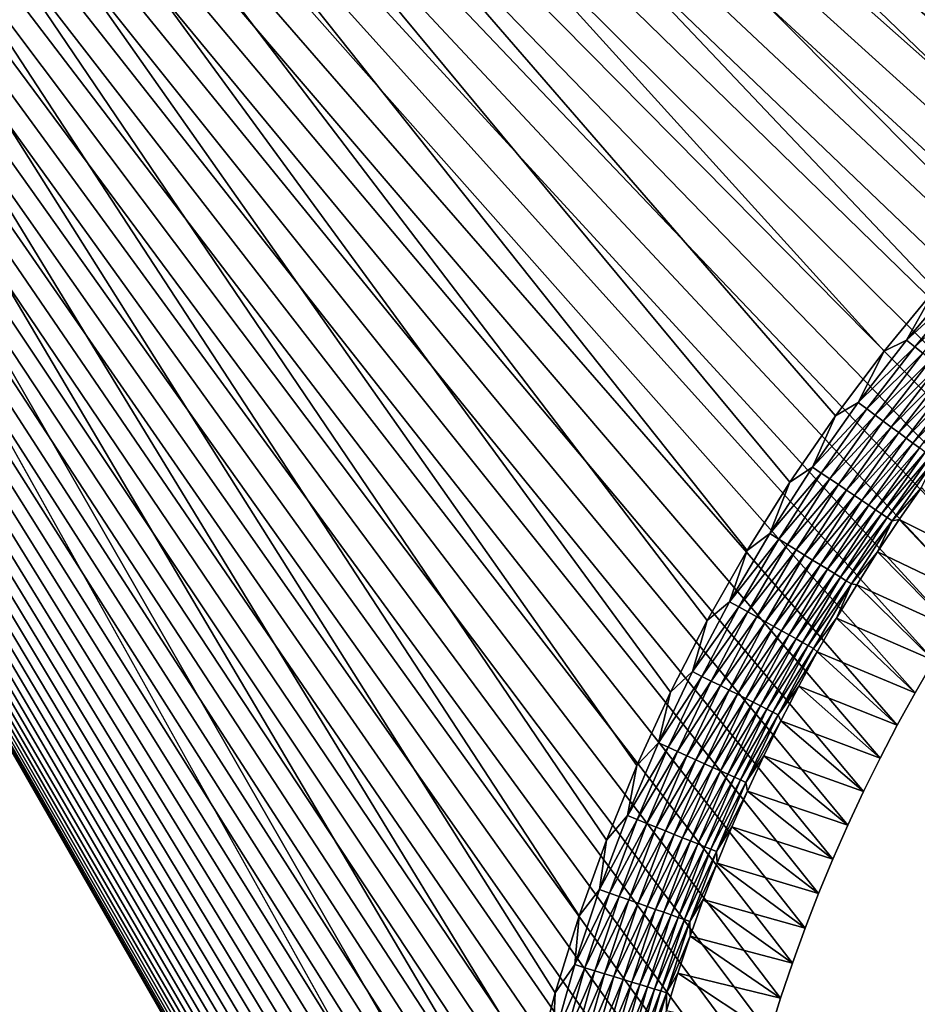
# Model space of a CAD drawing. Extents: x -260 to 260, y -882 to 882.
# Tile 183 of 234: x -204 to -175, y 706 to 738. Entities that reach past the tile are written whole.
import ezdxf

# ---------------------------------------------------------------- set-up
doc = ezdxf.new("R2010")
doc.units = 0
doc.header["$LTSCALE"] = 21.359881
for name, color, linetype in [('1', 7, 'CONTINUOUS'), ('2', 7, 'CONTINUOUS'), ('50', 7, 'CONTINUOUS'), ('61', 7, 'CONTINUOUS')]:
    doc.layers.add(name, color=color, linetype=linetype)

msp = doc.modelspace()

# ---------------------------------------------------------------- linework, layer by layer
at = {"layer": '1', "color": 7, "linetype": 'CONTINUOUS'}
for points in [[(-253.525, 812.5), (-253.525, 0), (-188.763, 696.46), (-253.525, 812.5)], [(253.525, 812.5), (-253.525, 0), (253.525, 0), (253.525, 812.5)], [(-253.525, 0), (253.525, 812.5), (116.582, 650.819), (-253.525, 0)], [(-165.164, 738.02), (-253.525, 812.5), (-167.196, 736.42), (-165.164, 738.02)], [(-167.196, 736.42), (-253.525, 812.5), (-169.157, 734.733), (-167.196, 736.42)], [(-169.157, 734.733), (-253.525, 812.5), (-171.045, 732.964), (-169.157, 734.733)], [(-171.045, 732.964), (-253.525, 812.5), (-172.854, 731.116), (-171.045, 732.964)], [(-172.854, 731.116), (-253.525, 812.5), (-174.582, 729.191), (-172.854, 731.116)], [(-174.582, 729.191), (-253.525, 812.5), (-176.226, 727.194), (-174.582, 729.191)], [(-176.226, 727.194), (-253.525, 812.5), (-177.782, 725.127), (-176.226, 727.194)], [(-177.782, 725.127), (-253.525, 812.5), (-179.248, 722.996), (-177.782, 725.127)], [(-179.248, 722.996), (-253.525, 812.5), (-180.621, 720.804), (-179.248, 722.996)], [(-180.621, 720.804), (-253.525, 812.5), (-181.898, 718.554), (-180.621, 720.804)], [(-181.898, 718.554), (-253.525, 812.5), (-183.077, 716.252), (-181.898, 718.554)], [(-183.077, 716.252), (-253.525, 812.5), (-184.156, 713.901), (-183.077, 716.252)], [(-184.156, 713.901), (-253.525, 812.5), (-185.133, 711.506), (-184.156, 713.901)], [(-185.133, 711.506), (-253.525, 812.5), (-186.006, 709.071), (-185.133, 711.506)], [(-186.006, 709.071), (-253.525, 812.5), (-186.774, 706.601), (-186.006, 709.071)], [(-186.774, 706.601), (-253.525, 812.5), (-187.434, 704.1), (-186.774, 706.601)], [(-187.434, 704.1), (-253.525, 812.5), (-187.987, 701.573), (-187.434, 704.1)], [(-187.987, 701.573), (-253.525, 812.5), (-188.43, 699.025), (-187.987, 701.573)], [(-188.43, 699.025), (-253.525, 812.5), (-188.763, 696.46), (-188.43, 699.025)]]:
    msp.add_3dface(points, dxfattribs=at)
at = {"layer": '2', "color": 7, "linetype": 'CONTINUOUS'}
for points in [[(-175.802, 664.82, -9), (-175.225, 663.776, -9), (-260.487, 812.5, -9), (-175.802, 664.82, -9)], [(-260.487, 812.5, -9), (-175.225, 663.776, -9), (-199.599, 612.494, -9), (-260.487, 812.5, -9)], [(-176.355, 665.876, -9), (-175.802, 664.82, -9), (-260.487, 812.5, -9), (-176.355, 665.876, -9)], [(-176.884, 666.945, -9), (-176.355, 665.876, -9), (-260.487, 812.5, -9), (-176.884, 666.945, -9)], [(-177.39, 668.025, -9), (-176.884, 666.945, -9), (-260.487, 812.5, -9), (-177.39, 668.025, -9)], [(-177.871, 669.117, -9), (-177.39, 668.025, -9), (-260.487, 812.5, -9), (-177.871, 669.117, -9)], [(-178.327, 670.218, -9), (-177.871, 669.117, -9), (-260.487, 812.5, -9), (-178.327, 670.218, -9)], [(-178.759, 671.33, -9), (-178.327, 670.218, -9), (-260.487, 812.5, -9), (-178.759, 671.33, -9)], [(-179.165, 672.451, -9), (-178.759, 671.33, -9), (-260.487, 812.5, -9), (-179.165, 672.451, -9)], [(-179.547, 673.581, -9), (-179.165, 672.451, -9), (-260.487, 812.5, -9), (-179.547, 673.581, -9)], [(-179.902, 674.72, -9), (-179.547, 673.581, -9), (-260.487, 812.5, -9), (-179.902, 674.72, -9)], [(-180.232, 675.866, -9), (-179.902, 674.72, -9), (-260.487, 812.5, -9), (-180.232, 675.866, -9)], [(-180.537, 677.019, -9), (-180.232, 675.866, -9), (-260.487, 812.5, -9), (-180.537, 677.019, -9)], [(-180.815, 678.178, -9), (-180.537, 677.019, -9), (-260.487, 812.5, -9), (-180.815, 678.178, -9)], [(-181.068, 679.344, -9), (-180.815, 678.178, -9), (-260.487, 812.5, -9), (-181.068, 679.344, -9)], [(-181.294, 680.515, -9), (-181.068, 679.344, -9), (-260.487, 812.5, -9), (-181.294, 680.515, -9)], [(-181.493, 681.691, -9), (-181.294, 680.515, -9), (-260.487, 812.5, -9), (-181.493, 681.691, -9)], [(-181.667, 682.871, -9), (-181.493, 681.691, -9), (-260.487, 812.5, -9), (-181.667, 682.871, -9)], [(-181.814, 684.054, -9), (-181.667, 682.871, -9), (-260.487, 812.5, -9), (-181.814, 684.054, -9)], [(-181.934, 685.241, -9), (-181.814, 684.054, -9), (-260.487, 812.5, -9), (-181.934, 685.241, -9)], [(-182.027, 686.43, -9), (-181.934, 685.241, -9), (-260.487, 812.5, -9), (-182.027, 686.43, -9)], [(-182.094, 687.621, -9), (-182.027, 686.43, -9), (-260.487, 812.5, -9), (-182.094, 687.621, -9)], [(-182.134, 688.812, -9), (-182.094, 687.621, -9), (-260.487, 812.5, -9), (-182.134, 688.812, -9)], [(-182.148, 690.005, -9), (-182.134, 688.812, -9), (-260.487, 812.5, -9), (-182.148, 690.005, -9)], [(-182.134, 691.198, -9), (-182.148, 690.005, -9), (-260.487, 812.5, -9), (-182.134, 691.198, -9)], [(-182.094, 692.389, -9), (-182.134, 691.198, -9), (-260.487, 812.5, -9), (-182.094, 692.389, -9)], [(-182.027, 693.58, -9), (-182.094, 692.389, -9), (-260.487, 812.5, -9), (-182.027, 693.58, -9)], [(-181.934, 694.769, -9), (-182.027, 693.58, -9), (-260.487, 812.5, -9), (-181.934, 694.769, -9)], [(-181.814, 695.956, -9), (-181.934, 694.769, -9), (-260.487, 812.5, -9), (-181.814, 695.956, -9)], [(-181.667, 697.139, -9), (-181.814, 695.956, -9), (-260.487, 812.5, -9), (-181.667, 697.139, -9)], [(-181.493, 698.319, -9), (-181.667, 697.139, -9), (-260.487, 812.5, -9), (-181.493, 698.319, -9)], [(-181.294, 699.495, -9), (-181.493, 698.319, -9), (-260.487, 812.5, -9), (-181.294, 699.495, -9)], [(-181.068, 700.666, -9), (-181.294, 699.495, -9), (-260.487, 812.5, -9), (-181.068, 700.666, -9)], [(-180.815, 701.832, -9), (-181.068, 700.666, -9), (-260.487, 812.5, -9), (-180.815, 701.832, -9)], [(-180.537, 702.991, -9), (-180.815, 701.832, -9), (-260.487, 812.5, -9), (-180.537, 702.991, -9)], [(-180.232, 704.144, -9), (-180.537, 702.991, -9), (-260.487, 812.5, -9), (-180.232, 704.144, -9)], [(-179.902, 705.29, -9), (-180.232, 704.144, -9), (-260.487, 812.5, -9), (-179.902, 705.29, -9)], [(-179.547, 706.429, -9), (-179.902, 705.29, -9), (-260.487, 812.5, -9), (-179.547, 706.429, -9)], [(-179.165, 707.559, -9), (-179.547, 706.429, -9), (-260.487, 812.5, -9), (-179.165, 707.559, -9)], [(-178.759, 708.68, -9), (-179.165, 707.559, -9), (-260.487, 812.5, -9), (-178.759, 708.68, -9)], [(-178.327, 709.792, -9), (-178.759, 708.68, -9), (-260.487, 812.5, -9), (-178.327, 709.792, -9)], [(-177.871, 710.893, -9), (-178.327, 709.792, -9), (-260.487, 812.5, -9), (-177.871, 710.893, -9)], [(-177.39, 711.985, -9), (-177.871, 710.893, -9), (-260.487, 812.5, -9), (-177.39, 711.985, -9)], [(-176.885, 713.065, -9), (-177.39, 711.985, -9), (-260.487, 812.5, -9), (-176.885, 713.065, -9)], [(-176.355, 714.134, -9), (-176.885, 713.065, -9), (-260.487, 812.5, -9), (-176.355, 714.134, -9)], [(-175.802, 715.19, -9), (-176.355, 714.134, -9), (-260.487, 812.5, -9), (-175.802, 715.19, -9)], [(-175.225, 716.234, -9), (-175.802, 715.19, -9), (-260.487, 812.5, -9), (-175.225, 716.234, -9)], [(-174.625, 717.265, -9), (-175.225, 716.234, -9), (-260.487, 812.5, -9), (-174.625, 717.265, -9)], [(-174.001, 718.282, -9), (-174.625, 717.265, -9), (-260.487, 812.5, -9), (-174.001, 718.282, -9)], [(-173.356, 719.284, -9), (-174.001, 718.282, -9), (-260.487, 812.5, -9), (-173.356, 719.284, -9)], [(-172.688, 720.272, -9), (-173.356, 719.284, -9), (-260.487, 812.5, -9), (-172.688, 720.272, -9)], [(-171.997, 721.245, -9), (-172.688, 720.272, -9), (-260.487, 812.5, -9), (-171.997, 721.245, -9)], [(-171.286, 722.201, -9), (-171.997, 721.245, -9), (-260.487, 812.5, -9), (-171.286, 722.201, -9)], [(-170.553, 723.142, -9), (-171.286, 722.201, -9), (-260.487, 812.5, -9), (-170.553, 723.142, -9)], [(-169.799, 724.066, -9), (-170.553, 723.142, -9), (-260.487, 812.5, -9), (-169.799, 724.066, -9)], [(-169.024, 724.973, -9), (-169.799, 724.066, -9), (-260.487, 812.5, -9), (-169.024, 724.973, -9)], [(-168.229, 725.862, -9), (-169.024, 724.973, -9), (-260.487, 812.5, -9), (-168.229, 725.862, -9)], [(-167.415, 726.733, -9), (-168.229, 725.862, -9), (-260.487, 812.5, -9), (-167.415, 726.733, -9)], [(-166.581, 727.586, -9), (-167.415, 726.733, -9), (-260.487, 812.5, -9), (-166.581, 727.586, -9)], [(-165.728, 728.42, -9), (-166.581, 727.586, -9), (-260.487, 812.5, -9), (-165.728, 728.42, -9)], [(-164.857, 729.234, -9), (-165.728, 728.42, -9), (-260.487, 812.5, -9), (-164.857, 729.234, -9)], [(-163.968, 730.029, -9), (-164.857, 729.234, -9), (-260.487, 812.5, -9), (-163.968, 730.029, -9)], [(-163.061, 730.804, -9), (-163.968, 730.029, -9), (-260.487, 812.5, -9), (-163.061, 730.804, -9)], [(-162.137, 731.558, -9), (-163.061, 730.804, -9), (-260.487, 812.5, -9), (-162.137, 731.558, -9)], [(-161.196, 732.291, -9), (-162.137, 731.558, -9), (-260.487, 812.5, -9), (-161.196, 732.291, -9)], [(-160.239, 733.003, -9), (-161.196, 732.291, -9), (-260.487, 812.5, -9), (-160.239, 733.003, -9)], [(-159.267, 733.693, -9), (-160.239, 733.003, -9), (-260.487, 812.5, -9), (-159.267, 733.693, -9)], [(-158.279, 734.361, -9), (-159.267, 733.693, -9), (-260.487, 812.5, -9), (-158.279, 734.361, -9)], [(-157.276, 735.007, -9), (-158.279, 734.361, -9), (-260.487, 812.5, -9), (-157.276, 735.007, -9)], [(-156.259, 735.63, -9), (-157.276, 735.007, -9), (-260.487, 812.5, -9), (-156.259, 735.63, -9)], [(-155.229, 736.23, -9), (-156.259, 735.63, -9), (-260.487, 812.5, -9), (-155.229, 736.23, -9)], [(-154.185, 736.807, -9), (-155.229, 736.23, -9), (-260.487, 812.5, -9), (-154.185, 736.807, -9)], [(-153.129, 737.36, -9), (-154.185, 736.807, -9), (-260.487, 812.5, -9), (-153.129, 737.36, -9)], [(-152.06, 737.889, -9), (-153.129, 737.36, -9), (-260.487, 812.5, -9), (-152.06, 737.889, -9)], [(-204.317, 611.731, -9), (-260.487, 812.5, -9), (-203.557, 611.983, -9), (-204.317, 611.731, -9)], [(-203.557, 611.983, -9), (-260.487, 812.5, -9), (-202.782, 612.187, -9), (-203.557, 611.983, -9)], [(-202.782, 612.187, -9), (-260.487, 812.5, -9), (-201.995, 612.34, -9), (-202.782, 612.187, -9)], [(-201.995, 612.34, -9), (-260.487, 812.5, -9), (-201.2, 612.442, -9), (-201.995, 612.34, -9)], [(-201.2, 612.442, -9), (-260.487, 812.5, -9), (-200.401, 612.494, -9), (-201.2, 612.442, -9)], [(-200.401, 612.494, -9), (-260.487, 812.5, -9), (-199.599, 612.494, -9), (-200.401, 612.494, -9)]]:
    msp.add_3dface(points, dxfattribs=at)
at = {"layer": '50', "color": 7, "linetype": 'CONTINUOUS'}
for points in [[(-175.741, 721.801, -2.215), (-172.688, 720.272, -9), (-175.026, 722.827, -2.215), (-175.741, 721.801, -2.215)], [(-176.433, 720.759, -2.215), (-173.356, 719.284, -9), (-175.741, 721.801, -2.215), (-176.433, 720.759, -2.215)], [(-173.356, 719.284, -9), (-172.688, 720.272, -9), (-175.741, 721.801, -2.215), (-173.356, 719.284, -9)], [(-177.102, 719.702, -2.215), (-174.001, 718.282, -9), (-176.433, 720.759, -2.215), (-177.102, 719.702, -2.215)], [(-174.001, 718.282, -9), (-173.356, 719.284, -9), (-176.433, 720.759, -2.215), (-174.001, 718.282, -9)], [(-177.747, 718.631, -2.215), (-174.625, 717.265, -9), (-177.102, 719.702, -2.215), (-177.747, 718.631, -2.215)], [(-174.625, 717.265, -9), (-174.001, 718.282, -9), (-177.102, 719.702, -2.215), (-174.625, 717.265, -9)], [(-178.368, 717.545, -2.215), (-175.225, 716.234, -9), (-177.747, 718.631, -2.215), (-178.368, 717.545, -2.215)], [(-175.225, 716.234, -9), (-174.625, 717.265, -9), (-177.747, 718.631, -2.215), (-175.225, 716.234, -9)], [(-178.966, 716.446, -2.215), (-175.802, 715.19, -9), (-178.368, 717.545, -2.215), (-178.966, 716.446, -2.215)], [(-175.802, 715.19, -9), (-175.225, 716.234, -9), (-178.368, 717.545, -2.215), (-175.802, 715.19, -9)], [(-179.538, 715.334, -2.215), (-176.355, 714.134, -9), (-178.966, 716.446, -2.215), (-179.538, 715.334, -2.215)], [(-176.355, 714.134, -9), (-175.802, 715.19, -9), (-178.966, 716.446, -2.215), (-176.355, 714.134, -9)], [(-180.086, 714.21, -2.215), (-176.885, 713.065, -9), (-179.538, 715.334, -2.215), (-180.086, 714.21, -2.215)], [(-176.885, 713.065, -9), (-176.355, 714.134, -9), (-179.538, 715.334, -2.215), (-176.885, 713.065, -9)], [(-180.609, 713.074, -2.215), (-177.39, 711.985, -9), (-180.086, 714.21, -2.215), (-180.609, 713.074, -2.215)], [(-177.39, 711.985, -9), (-176.885, 713.065, -9), (-180.086, 714.21, -2.215), (-177.39, 711.985, -9)], [(-181.107, 711.927, -2.215), (-177.871, 710.893, -9), (-180.609, 713.074, -2.215), (-181.107, 711.927, -2.215)], [(-177.871, 710.893, -9), (-177.39, 711.985, -9), (-180.609, 713.074, -2.215), (-177.871, 710.893, -9)], [(-181.579, 710.769, -2.215), (-178.327, 709.792, -9), (-181.107, 711.927, -2.215), (-181.579, 710.769, -2.215)], [(-178.327, 709.792, -9), (-177.871, 710.893, -9), (-181.107, 711.927, -2.215), (-178.327, 709.792, -9)], [(-182.026, 709.601, -2.215), (-178.759, 708.68, -9), (-181.579, 710.769, -2.215), (-182.026, 709.601, -2.215)], [(-178.759, 708.68, -9), (-178.327, 709.792, -9), (-181.579, 710.769, -2.215), (-178.759, 708.68, -9)], [(-182.446, 708.423, -2.215), (-179.165, 707.559, -9), (-182.026, 709.601, -2.215), (-182.446, 708.423, -2.215)], [(-179.165, 707.559, -9), (-178.759, 708.68, -9), (-182.026, 709.601, -2.215), (-179.165, 707.559, -9)], [(-182.841, 707.236, -2.215), (-179.547, 706.429, -9), (-182.446, 708.423, -2.215), (-182.841, 707.236, -2.215)], [(-179.547, 706.429, -9), (-179.165, 707.559, -9), (-182.446, 708.423, -2.215), (-179.547, 706.429, -9)], [(-183.209, 706.041, -2.215), (-179.902, 705.29, -9), (-182.841, 707.236, -2.215), (-183.209, 706.041, -2.215)], [(-179.902, 705.29, -9), (-179.547, 706.429, -9), (-182.841, 707.236, -2.215), (-179.902, 705.29, -9)]]:
    msp.add_3dface(points, dxfattribs=at)
at = {"layer": '61', "color": 7, "linetype": 'CONTINUOUS'}
for points in [[(-173.867, 729.493, -0.015), (-174.582, 729.191), (-175.503, 727.554, -0.015), (-173.867, 729.493, -0.015)], [(-173.867, 729.493, -0.015), (-175.503, 727.554, -0.015), (-173.613, 729.27, -0.058), (-173.867, 729.493, -0.015)], [(-174.582, 729.191), (-176.226, 727.194), (-175.503, 727.554, -0.015), (-174.582, 729.191)], [(-173.613, 729.27, -0.058), (-175.503, 727.554, -0.015), (-175.24, 727.341, -0.058), (-173.613, 729.27, -0.058)], [(-173.613, 729.27, -0.058), (-175.24, 727.341, -0.058), (-173.363, 729.049, -0.13), (-173.613, 729.27, -0.058)], [(-173.363, 729.049, -0.13), (-175.24, 727.341, -0.058), (-174.98, 727.131, -0.13), (-173.363, 729.049, -0.13)], [(-175.503, 727.554, -0.015), (-176.226, 727.194), (-177.055, 725.546, -0.015), (-175.503, 727.554, -0.015)], [(-175.503, 727.554, -0.015), (-177.055, 725.546, -0.015), (-175.24, 727.341, -0.058), (-175.503, 727.554, -0.015)], [(-175.24, 727.341, -0.058), (-177.055, 725.546, -0.015), (-176.783, 725.345, -0.058), (-175.24, 727.341, -0.058)], [(-175.24, 727.341, -0.058), (-176.783, 725.345, -0.058), (-174.98, 727.131, -0.13), (-175.24, 727.341, -0.058)], [(-176.226, 727.194), (-177.782, 725.127), (-177.055, 725.546, -0.015), (-176.226, 727.194)], [(-174.98, 727.131, -0.13), (-176.783, 725.345, -0.058), (-176.514, 725.146, -0.13), (-174.98, 727.131, -0.13)], [(-174.98, 727.131, -0.13), (-176.514, 725.146, -0.13), (-174.726, 726.926, -0.231), (-174.98, 727.131, -0.13)], [(-174.726, 726.926, -0.231), (-176.514, 725.146, -0.13), (-176.252, 724.953, -0.231), (-174.726, 726.926, -0.231)], [(-174.726, 726.926, -0.231), (-176.252, 724.953, -0.231), (-174.48, 726.728, -0.358), (-174.726, 726.926, -0.231)], [(-174.48, 726.728, -0.358), (-176.252, 724.953, -0.231), (-175.998, 724.764, -0.358), (-174.48, 726.728, -0.358)], [(-174.48, 726.728, -0.358), (-175.998, 724.764, -0.358), (-174.243, 726.536, -0.513), (-174.48, 726.728, -0.358)], [(-174.243, 726.536, -0.513), (-175.998, 724.764, -0.358), (-175.753, 724.583, -0.513), (-174.243, 726.536, -0.513)], [(-174.243, 726.536, -0.513), (-175.753, 724.583, -0.513), (-174.018, 726.354, -0.693), (-174.243, 726.536, -0.513)], [(-174.018, 726.354, -0.693), (-175.753, 724.583, -0.513), (-175.52, 724.411, -0.693), (-174.018, 726.354, -0.693)], [(-174.018, 726.354, -0.693), (-175.52, 724.411, -0.693), (-173.805, 726.182, -0.896), (-174.018, 726.354, -0.693)], [(-173.805, 726.182, -0.896), (-175.52, 724.411, -0.693), (-175.3, 724.248, -0.896), (-173.805, 726.182, -0.896)], [(-173.805, 726.182, -0.896), (-175.3, 724.248, -0.896), (-173.606, 726.022, -1.123), (-173.805, 726.182, -0.896)], [(-173.606, 726.022, -1.123), (-175.3, 724.248, -0.896), (-175.094, 724.096, -1.123), (-173.606, 726.022, -1.123)], [(-177.055, 725.546, -0.015), (-177.782, 725.127), (-178.52, 723.475, -0.015), (-177.055, 725.546, -0.015)], [(-177.055, 725.546, -0.015), (-178.52, 723.475, -0.015), (-176.783, 725.345, -0.058), (-177.055, 725.546, -0.015)], [(-176.783, 725.345, -0.058), (-178.52, 723.475, -0.015), (-178.239, 723.285, -0.058), (-176.783, 725.345, -0.058)], [(-176.783, 725.345, -0.058), (-178.239, 723.285, -0.058), (-176.514, 725.146, -0.13), (-176.783, 725.345, -0.058)], [(-177.782, 725.127), (-179.248, 722.996), (-178.52, 723.475, -0.015), (-177.782, 725.127)], [(-176.514, 725.146, -0.13), (-178.239, 723.285, -0.058), (-177.963, 723.098, -0.13), (-176.514, 725.146, -0.13)], [(-176.514, 725.146, -0.13), (-177.963, 723.098, -0.13), (-176.252, 724.953, -0.231), (-176.514, 725.146, -0.13)], [(-176.252, 724.953, -0.231), (-177.963, 723.098, -0.13), (-177.693, 722.916, -0.231), (-176.252, 724.953, -0.231)], [(-176.252, 724.953, -0.231), (-177.693, 722.916, -0.231), (-175.998, 724.764, -0.358), (-176.252, 724.953, -0.231)], [(-175.998, 724.764, -0.358), (-177.693, 722.916, -0.231), (-177.431, 722.738, -0.358), (-175.998, 724.764, -0.358)], [(-175.998, 724.764, -0.358), (-177.431, 722.738, -0.358), (-175.753, 724.583, -0.513), (-175.998, 724.764, -0.358)], [(-175.753, 724.583, -0.513), (-177.431, 722.738, -0.358), (-177.178, 722.568, -0.513), (-175.753, 724.583, -0.513)], [(-175.753, 724.583, -0.513), (-177.178, 722.568, -0.513), (-175.52, 724.411, -0.693), (-175.753, 724.583, -0.513)], [(-175.52, 724.411, -0.693), (-177.178, 722.568, -0.513), (-176.938, 722.406, -0.693), (-175.52, 724.411, -0.693)], [(-175.52, 724.411, -0.693), (-176.938, 722.406, -0.693), (-175.3, 724.248, -0.896), (-175.52, 724.411, -0.693)], [(-175.3, 724.248, -0.896), (-176.938, 722.406, -0.693), (-176.711, 722.252, -0.896), (-175.3, 724.248, -0.896)], [(-175.3, 724.248, -0.896), (-176.711, 722.252, -0.896), (-175.094, 724.096, -1.123), (-175.3, 724.248, -0.896)], [(-175.094, 724.096, -1.123), (-176.711, 722.252, -0.896), (-176.5, 722.109, -1.123), (-175.094, 724.096, -1.123)], [(-175.094, 724.096, -1.123), (-176.5, 722.109, -1.123), (-174.905, 723.956, -1.37), (-175.094, 724.096, -1.123)], [(-174.905, 723.956, -1.37), (-176.5, 722.109, -1.123), (-176.305, 721.978, -1.37), (-174.905, 723.956, -1.37)], [(-174.905, 723.956, -1.37), (-176.305, 721.978, -1.37), (-174.734, 723.83, -1.636), (-174.905, 723.956, -1.37)], [(-174.734, 723.83, -1.636), (-176.305, 721.978, -1.37), (-176.128, 721.858, -1.636), (-174.734, 723.83, -1.636)], [(-174.734, 723.83, -1.636), (-176.128, 721.858, -1.636), (-174.581, 723.717, -1.92), (-174.734, 723.83, -1.636)], [(-178.52, 723.475, -0.015), (-179.248, 722.996), (-179.896, 721.343, -0.015), (-178.52, 723.475, -0.015)], [(-178.52, 723.475, -0.015), (-179.896, 721.343, -0.015), (-178.239, 723.285, -0.058), (-178.52, 723.475, -0.015)], [(-174.581, 723.717, -1.92), (-176.128, 721.858, -1.636), (-175.971, 721.752, -1.92), (-174.581, 723.717, -1.92)], [(-175.026, 722.827, -2.215), (-174.581, 723.717, -1.92), (-175.971, 721.752, -1.92), (-175.026, 722.827, -2.215)], [(-178.239, 723.285, -0.058), (-179.896, 721.343, -0.015), (-179.607, 721.165, -0.058), (-178.239, 723.285, -0.058)], [(-178.239, 723.285, -0.058), (-179.607, 721.165, -0.058), (-177.963, 723.098, -0.13), (-178.239, 723.285, -0.058)], [(-177.963, 723.098, -0.13), (-179.607, 721.165, -0.058), (-179.323, 720.99, -0.13), (-177.963, 723.098, -0.13)], [(-177.963, 723.098, -0.13), (-179.323, 720.99, -0.13), (-177.693, 722.916, -0.231), (-177.963, 723.098, -0.13)], [(-179.248, 722.996), (-180.621, 720.804), (-179.896, 721.343, -0.015), (-179.248, 722.996)], [(-177.693, 722.916, -0.231), (-179.323, 720.99, -0.13), (-179.046, 720.819, -0.231), (-177.693, 722.916, -0.231)], [(-177.693, 722.916, -0.231), (-179.046, 720.819, -0.231), (-177.431, 722.738, -0.358), (-177.693, 722.916, -0.231)], [(-175.741, 721.801, -2.215), (-175.026, 722.827, -2.215), (-175.971, 721.752, -1.92), (-175.741, 721.801, -2.215)], [(-177.431, 722.738, -0.358), (-179.046, 720.819, -0.231), (-178.776, 720.653, -0.358), (-177.431, 722.738, -0.358)], [(-177.431, 722.738, -0.358), (-178.776, 720.653, -0.358), (-177.178, 722.568, -0.513), (-177.431, 722.738, -0.358)], [(-177.178, 722.568, -0.513), (-178.776, 720.653, -0.358), (-178.517, 720.494, -0.513), (-177.178, 722.568, -0.513)], [(-177.178, 722.568, -0.513), (-178.517, 720.494, -0.513), (-176.938, 722.406, -0.693), (-177.178, 722.568, -0.513)], [(-176.938, 722.406, -0.693), (-178.517, 720.494, -0.513), (-178.27, 720.342, -0.693), (-176.938, 722.406, -0.693)], [(-176.938, 722.406, -0.693), (-178.27, 720.342, -0.693), (-176.711, 722.252, -0.896), (-176.938, 722.406, -0.693)], [(-176.711, 722.252, -0.896), (-178.27, 720.342, -0.693), (-178.037, 720.198, -0.896), (-176.711, 722.252, -0.896)], [(-176.711, 722.252, -0.896), (-178.037, 720.198, -0.896), (-176.5, 722.109, -1.123), (-176.711, 722.252, -0.896)], [(-176.5, 722.109, -1.123), (-178.037, 720.198, -0.896), (-177.82, 720.064, -1.123), (-176.5, 722.109, -1.123)], [(-176.5, 722.109, -1.123), (-177.82, 720.064, -1.123), (-176.305, 721.978, -1.37), (-176.5, 722.109, -1.123)], [(-176.305, 721.978, -1.37), (-177.82, 720.064, -1.123), (-177.619, 719.941, -1.37), (-176.305, 721.978, -1.37)], [(-176.305, 721.978, -1.37), (-177.619, 719.941, -1.37), (-176.128, 721.858, -1.636), (-176.305, 721.978, -1.37)], [(-176.128, 721.858, -1.636), (-177.619, 719.941, -1.37), (-177.438, 719.829, -1.636), (-176.128, 721.858, -1.636)], [(-176.128, 721.858, -1.636), (-177.438, 719.829, -1.636), (-175.971, 721.752, -1.92), (-176.128, 721.858, -1.636)], [(-175.971, 721.752, -1.92), (-177.438, 719.829, -1.636), (-177.276, 719.73, -1.92), (-175.971, 721.752, -1.92)], [(-176.433, 720.759, -2.215), (-175.971, 721.752, -1.92), (-177.276, 719.73, -1.92), (-176.433, 720.759, -2.215)], [(-176.433, 720.759, -2.215), (-175.741, 721.801, -2.215), (-175.971, 721.752, -1.92), (-176.433, 720.759, -2.215)], [(-179.896, 721.343, -0.015), (-180.621, 720.804), (-181.18, 719.154, -0.015), (-179.896, 721.343, -0.015)], [(-179.896, 721.343, -0.015), (-181.18, 719.154, -0.015), (-179.607, 721.165, -0.058), (-179.896, 721.343, -0.015)], [(-179.607, 721.165, -0.058), (-181.18, 719.154, -0.015), (-180.884, 718.989, -0.058), (-179.607, 721.165, -0.058)], [(-179.607, 721.165, -0.058), (-180.884, 718.989, -0.058), (-179.323, 720.99, -0.13), (-179.607, 721.165, -0.058)], [(-179.323, 720.99, -0.13), (-180.884, 718.989, -0.058), (-180.593, 718.827, -0.13), (-179.323, 720.99, -0.13)], [(-179.323, 720.99, -0.13), (-180.593, 718.827, -0.13), (-179.046, 720.819, -0.231), (-179.323, 720.99, -0.13)], [(-180.621, 720.804), (-181.898, 718.554), (-181.18, 719.154, -0.015), (-180.621, 720.804)], [(-179.046, 720.819, -0.231), (-180.593, 718.827, -0.13), (-180.308, 718.668, -0.231), (-179.046, 720.819, -0.231)], [(-179.046, 720.819, -0.231), (-180.308, 718.668, -0.231), (-178.776, 720.653, -0.358), (-179.046, 720.819, -0.231)], [(-178.776, 720.653, -0.358), (-180.308, 718.668, -0.231), (-180.032, 718.513, -0.358), (-178.776, 720.653, -0.358)], [(-178.776, 720.653, -0.358), (-180.032, 718.513, -0.358), (-178.517, 720.494, -0.513), (-178.776, 720.653, -0.358)], [(-177.102, 719.702, -2.215), (-176.433, 720.759, -2.215), (-177.276, 719.73, -1.92), (-177.102, 719.702, -2.215)], [(-178.517, 720.494, -0.513), (-180.032, 718.513, -0.358), (-179.766, 718.365, -0.513), (-178.517, 720.494, -0.513)], [(-178.517, 720.494, -0.513), (-179.766, 718.365, -0.513), (-178.27, 720.342, -0.693), (-178.517, 720.494, -0.513)], [(-178.27, 720.342, -0.693), (-179.766, 718.365, -0.513), (-179.513, 718.223, -0.693), (-178.27, 720.342, -0.693)], [(-178.27, 720.342, -0.693), (-179.513, 718.223, -0.693), (-178.037, 720.198, -0.896), (-178.27, 720.342, -0.693)], [(-178.037, 720.198, -0.896), (-179.513, 718.223, -0.693), (-179.274, 718.09, -0.896), (-178.037, 720.198, -0.896)], [(-178.037, 720.198, -0.896), (-179.274, 718.09, -0.896), (-177.82, 720.064, -1.123), (-178.037, 720.198, -0.896)], [(-177.82, 720.064, -1.123), (-179.274, 718.09, -0.896), (-179.051, 717.965, -1.123), (-177.82, 720.064, -1.123)], [(-177.82, 720.064, -1.123), (-179.051, 717.965, -1.123), (-177.619, 719.941, -1.37), (-177.82, 720.064, -1.123)], [(-177.619, 719.941, -1.37), (-179.051, 717.965, -1.123), (-178.846, 717.851, -1.37), (-177.619, 719.941, -1.37)], [(-177.619, 719.941, -1.37), (-178.846, 717.851, -1.37), (-177.438, 719.829, -1.636), (-177.619, 719.941, -1.37)], [(-177.438, 719.829, -1.636), (-178.846, 717.851, -1.37), (-178.66, 717.747, -1.636), (-177.438, 719.829, -1.636)], [(-177.438, 719.829, -1.636), (-178.66, 717.747, -1.636), (-177.276, 719.73, -1.92), (-177.438, 719.829, -1.636)], [(-177.276, 719.73, -1.92), (-178.66, 717.747, -1.636), (-178.494, 717.654, -1.92), (-177.276, 719.73, -1.92)], [(-177.747, 718.631, -2.215), (-177.276, 719.73, -1.92), (-178.494, 717.654, -1.92), (-177.747, 718.631, -2.215)], [(-177.747, 718.631, -2.215), (-177.102, 719.702, -2.215), (-177.276, 719.73, -1.92), (-177.747, 718.631, -2.215)], [(-181.18, 719.154, -0.015), (-181.898, 718.554), (-182.37, 716.914, -0.015), (-181.18, 719.154, -0.015)], [(-181.18, 719.154, -0.015), (-182.37, 716.914, -0.015), (-180.884, 718.989, -0.058), (-181.18, 719.154, -0.015)], [(-180.884, 718.989, -0.058), (-182.37, 716.914, -0.015), (-182.068, 716.761, -0.058), (-180.884, 718.989, -0.058)], [(-180.884, 718.989, -0.058), (-182.068, 716.761, -0.058), (-180.593, 718.827, -0.13), (-180.884, 718.989, -0.058)], [(-180.593, 718.827, -0.13), (-182.068, 716.761, -0.058), (-181.77, 716.611, -0.13), (-180.593, 718.827, -0.13)], [(-180.593, 718.827, -0.13), (-181.77, 716.611, -0.13), (-180.308, 718.668, -0.231), (-180.593, 718.827, -0.13)], [(-181.898, 718.554), (-183.077, 716.252), (-182.37, 716.914, -0.015), (-181.898, 718.554)], [(-180.308, 718.668, -0.231), (-181.77, 716.611, -0.13), (-181.479, 716.464, -0.231), (-180.308, 718.668, -0.231)], [(-180.308, 718.668, -0.231), (-181.479, 716.464, -0.231), (-180.032, 718.513, -0.358), (-180.308, 718.668, -0.231)], [(-180.032, 718.513, -0.358), (-181.479, 716.464, -0.231), (-181.196, 716.322, -0.358), (-180.032, 718.513, -0.358)], [(-180.032, 718.513, -0.358), (-181.196, 716.322, -0.358), (-179.766, 718.365, -0.513), (-180.032, 718.513, -0.358)], [(-179.766, 718.365, -0.513), (-181.196, 716.322, -0.358), (-180.924, 716.185, -0.513), (-179.766, 718.365, -0.513)], [(-179.766, 718.365, -0.513), (-180.924, 716.185, -0.513), (-179.513, 718.223, -0.693), (-179.766, 718.365, -0.513)], [(-178.368, 717.545, -2.215), (-177.747, 718.631, -2.215), (-178.494, 717.654, -1.92), (-178.368, 717.545, -2.215)], [(-179.513, 718.223, -0.693), (-180.924, 716.185, -0.513), (-180.665, 716.054, -0.693), (-179.513, 718.223, -0.693)], [(-179.513, 718.223, -0.693), (-180.665, 716.054, -0.693), (-179.274, 718.09, -0.896), (-179.513, 718.223, -0.693)], [(-179.274, 718.09, -0.896), (-180.665, 716.054, -0.693), (-180.421, 715.931, -0.896), (-179.274, 718.09, -0.896)], [(-179.274, 718.09, -0.896), (-180.421, 715.931, -0.896), (-179.051, 717.965, -1.123), (-179.274, 718.09, -0.896)], [(-179.051, 717.965, -1.123), (-180.421, 715.931, -0.896), (-180.193, 715.816, -1.123), (-179.051, 717.965, -1.123)], [(-179.051, 717.965, -1.123), (-180.193, 715.816, -1.123), (-178.846, 717.851, -1.37), (-179.051, 717.965, -1.123)], [(-178.846, 717.851, -1.37), (-180.193, 715.816, -1.123), (-179.983, 715.71, -1.37), (-178.846, 717.851, -1.37)], [(-178.846, 717.851, -1.37), (-179.983, 715.71, -1.37), (-178.66, 717.747, -1.636), (-178.846, 717.851, -1.37)], [(-178.66, 717.747, -1.636), (-179.983, 715.71, -1.37), (-179.793, 715.614, -1.636), (-178.66, 717.747, -1.636)], [(-178.66, 717.747, -1.636), (-179.793, 715.614, -1.636), (-178.494, 717.654, -1.92), (-178.66, 717.747, -1.636)], [(-178.494, 717.654, -1.92), (-179.793, 715.614, -1.636), (-179.623, 715.529, -1.92), (-178.494, 717.654, -1.92)], [(-178.368, 717.545, -2.215), (-178.494, 717.654, -1.92), (-179.623, 715.529, -1.92), (-178.368, 717.545, -2.215)], [(-178.966, 716.446, -2.215), (-178.368, 717.545, -2.215), (-179.623, 715.529, -1.92), (-178.966, 716.446, -2.215)], [(-182.37, 716.914, -0.015), (-183.077, 716.252), (-183.464, 714.624, -0.015), (-182.37, 716.914, -0.015)], [(-182.37, 716.914, -0.015), (-183.464, 714.624, -0.015), (-182.068, 716.761, -0.058), (-182.37, 716.914, -0.015)], [(-182.068, 716.761, -0.058), (-183.464, 714.624, -0.015), (-183.155, 714.485, -0.058), (-182.068, 716.761, -0.058)], [(-182.068, 716.761, -0.058), (-183.155, 714.485, -0.058), (-181.77, 716.611, -0.13), (-182.068, 716.761, -0.058)], [(-181.77, 716.611, -0.13), (-183.155, 714.485, -0.058), (-182.852, 714.347, -0.13), (-181.77, 716.611, -0.13)], [(-181.77, 716.611, -0.13), (-182.852, 714.347, -0.13), (-181.479, 716.464, -0.231), (-181.77, 716.611, -0.13)], [(-181.479, 716.464, -0.231), (-182.852, 714.347, -0.13), (-182.554, 714.213, -0.231), (-181.479, 716.464, -0.231)], [(-181.479, 716.464, -0.231), (-182.554, 714.213, -0.231), (-181.196, 716.322, -0.358), (-181.479, 716.464, -0.231)], [(-183.077, 716.252), (-184.156, 713.901), (-183.464, 714.624, -0.015), (-183.077, 716.252)], [(-181.196, 716.322, -0.358), (-182.554, 714.213, -0.231), (-182.266, 714.083, -0.358), (-181.196, 716.322, -0.358)], [(-181.196, 716.322, -0.358), (-182.266, 714.083, -0.358), (-180.924, 716.185, -0.513), (-181.196, 716.322, -0.358)], [(-180.924, 716.185, -0.513), (-182.266, 714.083, -0.358), (-181.989, 713.957, -0.513), (-180.924, 716.185, -0.513)], [(-180.924, 716.185, -0.513), (-181.989, 713.957, -0.513), (-180.665, 716.054, -0.693), (-180.924, 716.185, -0.513)], [(-179.538, 715.334, -2.215), (-178.966, 716.446, -2.215), (-179.623, 715.529, -1.92), (-179.538, 715.334, -2.215)], [(-180.665, 716.054, -0.693), (-181.989, 713.957, -0.513), (-181.724, 713.838, -0.693), (-180.665, 716.054, -0.693)], [(-180.665, 716.054, -0.693), (-181.724, 713.838, -0.693), (-180.421, 715.931, -0.896), (-180.665, 716.054, -0.693)], [(-180.421, 715.931, -0.896), (-181.724, 713.838, -0.693), (-181.475, 713.725, -0.896), (-180.421, 715.931, -0.896)], [(-180.421, 715.931, -0.896), (-181.475, 713.725, -0.896), (-180.193, 715.816, -1.123), (-180.421, 715.931, -0.896)], [(-180.193, 715.816, -1.123), (-181.475, 713.725, -0.896), (-181.242, 713.62, -1.123), (-180.193, 715.816, -1.123)], [(-180.193, 715.816, -1.123), (-181.242, 713.62, -1.123), (-179.983, 715.71, -1.37), (-180.193, 715.816, -1.123)], [(-179.983, 715.71, -1.37), (-181.242, 713.62, -1.123), (-181.028, 713.523, -1.37), (-179.983, 715.71, -1.37)], [(-179.983, 715.71, -1.37), (-181.028, 713.523, -1.37), (-179.793, 715.614, -1.636), (-179.983, 715.71, -1.37)], [(-179.793, 715.614, -1.636), (-181.028, 713.523, -1.37), (-180.834, 713.435, -1.636), (-179.793, 715.614, -1.636)], [(-179.793, 715.614, -1.636), (-180.834, 713.435, -1.636), (-179.623, 715.529, -1.92), (-179.793, 715.614, -1.636)], [(-179.623, 715.529, -1.92), (-180.834, 713.435, -1.636), (-180.661, 713.357, -1.92), (-179.623, 715.529, -1.92)], [(-179.538, 715.334, -2.215), (-179.623, 715.529, -1.92), (-180.661, 713.357, -1.92), (-179.538, 715.334, -2.215)], [(-180.086, 714.21, -2.215), (-179.538, 715.334, -2.215), (-180.661, 713.357, -1.92), (-180.086, 714.21, -2.215)], [(-183.464, 714.624, -0.015), (-184.156, 713.901), (-184.46, 712.291, -0.015), (-183.464, 714.624, -0.015)], [(-183.464, 714.624, -0.015), (-184.46, 712.291, -0.015), (-183.155, 714.485, -0.058), (-183.464, 714.624, -0.015)], [(-183.155, 714.485, -0.058), (-184.46, 712.291, -0.015), (-184.146, 712.164, -0.058), (-183.155, 714.485, -0.058)], [(-183.155, 714.485, -0.058), (-184.146, 712.164, -0.058), (-182.852, 714.347, -0.13), (-183.155, 714.485, -0.058)], [(-182.852, 714.347, -0.13), (-184.146, 712.164, -0.058), (-183.836, 712.04, -0.13), (-182.852, 714.347, -0.13)], [(-182.852, 714.347, -0.13), (-183.836, 712.04, -0.13), (-182.554, 714.213, -0.231), (-182.852, 714.347, -0.13)], [(-182.554, 714.213, -0.231), (-183.836, 712.04, -0.13), (-183.533, 711.918, -0.231), (-182.554, 714.213, -0.231)], [(-182.554, 714.213, -0.231), (-183.533, 711.918, -0.231), (-182.266, 714.083, -0.358), (-182.554, 714.213, -0.231)], [(-182.266, 714.083, -0.358), (-183.533, 711.918, -0.231), (-183.24, 711.8, -0.358), (-182.266, 714.083, -0.358)], [(-182.266, 714.083, -0.358), (-183.24, 711.8, -0.358), (-181.989, 713.957, -0.513), (-182.266, 714.083, -0.358)], [(-181.989, 713.957, -0.513), (-183.24, 711.8, -0.358), (-182.957, 711.687, -0.513), (-181.989, 713.957, -0.513)], [(-181.989, 713.957, -0.513), (-182.957, 711.687, -0.513), (-181.724, 713.838, -0.693), (-181.989, 713.957, -0.513)], [(-180.609, 713.074, -2.215), (-180.086, 714.21, -2.215), (-180.661, 713.357, -1.92), (-180.609, 713.074, -2.215)], [(-184.156, 713.901), (-185.133, 711.506), (-184.46, 712.291, -0.015), (-184.156, 713.901)], [(-181.724, 713.838, -0.693), (-182.957, 711.687, -0.513), (-182.688, 711.579, -0.693), (-181.724, 713.838, -0.693)], [(-181.724, 713.838, -0.693), (-182.688, 711.579, -0.693), (-181.475, 713.725, -0.896), (-181.724, 713.838, -0.693)], [(-181.475, 713.725, -0.896), (-182.688, 711.579, -0.693), (-182.434, 711.477, -0.896), (-181.475, 713.725, -0.896)], [(-181.475, 713.725, -0.896), (-182.434, 711.477, -0.896), (-181.242, 713.62, -1.123), (-181.475, 713.725, -0.896)], [(-181.242, 713.62, -1.123), (-182.434, 711.477, -0.896), (-182.197, 711.381, -1.123), (-181.242, 713.62, -1.123)], [(-181.242, 713.62, -1.123), (-182.197, 711.381, -1.123), (-181.028, 713.523, -1.37), (-181.242, 713.62, -1.123)], [(-181.028, 713.523, -1.37), (-182.197, 711.381, -1.123), (-181.979, 711.294, -1.37), (-181.028, 713.523, -1.37)], [(-181.028, 713.523, -1.37), (-181.979, 711.294, -1.37), (-180.834, 713.435, -1.636), (-181.028, 713.523, -1.37)], [(-180.834, 713.435, -1.636), (-181.979, 711.294, -1.37), (-181.781, 711.214, -1.636), (-180.834, 713.435, -1.636)], [(-180.834, 713.435, -1.636), (-181.781, 711.214, -1.636), (-180.661, 713.357, -1.92), (-180.834, 713.435, -1.636)], [(-180.661, 713.357, -1.92), (-181.781, 711.214, -1.636), (-181.605, 711.144, -1.92), (-180.661, 713.357, -1.92)], [(-180.609, 713.074, -2.215), (-180.661, 713.357, -1.92), (-181.605, 711.144, -1.92), (-180.609, 713.074, -2.215)], [(-181.107, 711.927, -2.215), (-180.609, 713.074, -2.215), (-181.605, 711.144, -1.92), (-181.107, 711.927, -2.215)], [(-184.46, 712.291, -0.015), (-185.133, 711.506), (-185.355, 709.917, -0.015), (-184.46, 712.291, -0.015)], [(-184.46, 712.291, -0.015), (-185.355, 709.917, -0.015), (-184.146, 712.164, -0.058), (-184.46, 712.291, -0.015)], [(-184.146, 712.164, -0.058), (-185.355, 709.917, -0.015), (-185.036, 709.804, -0.058), (-184.146, 712.164, -0.058)], [(-184.146, 712.164, -0.058), (-185.036, 709.804, -0.058), (-183.836, 712.04, -0.13), (-184.146, 712.164, -0.058)], [(-183.836, 712.04, -0.13), (-185.036, 709.804, -0.058), (-184.722, 709.693, -0.13), (-183.836, 712.04, -0.13)], [(-183.836, 712.04, -0.13), (-184.722, 709.693, -0.13), (-183.533, 711.918, -0.231), (-183.836, 712.04, -0.13)], [(-183.533, 711.918, -0.231), (-184.722, 709.693, -0.13), (-184.414, 709.584, -0.231), (-183.533, 711.918, -0.231)], [(-183.533, 711.918, -0.231), (-184.414, 709.584, -0.231), (-183.24, 711.8, -0.358), (-183.533, 711.918, -0.231)], [(-183.24, 711.8, -0.358), (-184.414, 709.584, -0.231), (-184.116, 709.479, -0.358), (-183.24, 711.8, -0.358)], [(-183.24, 711.8, -0.358), (-184.116, 709.479, -0.358), (-182.957, 711.687, -0.513), (-183.24, 711.8, -0.358)], [(-181.579, 710.769, -2.215), (-181.107, 711.927, -2.215), (-181.605, 711.144, -1.92), (-181.579, 710.769, -2.215)], [(-185.133, 711.506), (-186.006, 709.071), (-185.355, 709.917, -0.015), (-185.133, 711.506)], [(-182.957, 711.687, -0.513), (-184.116, 709.479, -0.358), (-183.829, 709.377, -0.513), (-182.957, 711.687, -0.513)], [(-182.957, 711.687, -0.513), (-183.829, 709.377, -0.513), (-182.688, 711.579, -0.693), (-182.957, 711.687, -0.513)], [(-182.688, 711.579, -0.693), (-183.829, 709.377, -0.513), (-183.556, 709.281, -0.693), (-182.688, 711.579, -0.693)], [(-182.688, 711.579, -0.693), (-183.556, 709.281, -0.693), (-182.434, 711.477, -0.896), (-182.688, 711.579, -0.693)], [(-182.434, 711.477, -0.896), (-183.556, 709.281, -0.693), (-183.297, 709.19, -0.896), (-182.434, 711.477, -0.896)], [(-182.434, 711.477, -0.896), (-183.297, 709.19, -0.896), (-182.197, 711.381, -1.123), (-182.434, 711.477, -0.896)], [(-182.197, 711.381, -1.123), (-183.297, 709.19, -0.896), (-183.057, 709.104, -1.123), (-182.197, 711.381, -1.123)], [(-182.197, 711.381, -1.123), (-183.057, 709.104, -1.123), (-181.979, 711.294, -1.37), (-182.197, 711.381, -1.123)], [(-181.979, 711.294, -1.37), (-183.057, 709.104, -1.123), (-182.835, 709.026, -1.37), (-181.979, 711.294, -1.37)], [(-181.979, 711.294, -1.37), (-182.835, 709.026, -1.37), (-181.781, 711.214, -1.636), (-181.979, 711.294, -1.37)], [(-181.781, 711.214, -1.636), (-182.835, 709.026, -1.37), (-182.634, 708.955, -1.636), (-181.781, 711.214, -1.636)], [(-181.781, 711.214, -1.636), (-182.634, 708.955, -1.636), (-181.605, 711.144, -1.92), (-181.781, 711.214, -1.636)], [(-181.605, 711.144, -1.92), (-182.634, 708.955, -1.636), (-182.455, 708.892, -1.92), (-181.605, 711.144, -1.92)], [(-181.579, 710.769, -2.215), (-181.605, 711.144, -1.92), (-182.455, 708.892, -1.92), (-181.579, 710.769, -2.215)], [(-182.026, 709.601, -2.215), (-181.579, 710.769, -2.215), (-182.455, 708.892, -1.92), (-182.026, 709.601, -2.215)], [(-185.355, 709.917, -0.015), (-186.006, 709.071), (-186.15, 707.507, -0.015), (-185.355, 709.917, -0.015)], [(-185.355, 709.917, -0.015), (-186.15, 707.507, -0.015), (-185.036, 709.804, -0.058), (-185.355, 709.917, -0.015)], [(-185.036, 709.804, -0.058), (-186.15, 707.507, -0.015), (-185.826, 707.408, -0.058), (-185.036, 709.804, -0.058)], [(-185.036, 709.804, -0.058), (-185.826, 707.408, -0.058), (-184.722, 709.693, -0.13), (-185.036, 709.804, -0.058)], [(-184.722, 709.693, -0.13), (-185.826, 707.408, -0.058), (-185.507, 707.31, -0.13), (-184.722, 709.693, -0.13)], [(-184.722, 709.693, -0.13), (-185.507, 707.31, -0.13), (-184.414, 709.584, -0.231), (-184.722, 709.693, -0.13)], [(-184.414, 709.584, -0.231), (-185.507, 707.31, -0.13), (-185.195, 707.215, -0.231), (-184.414, 709.584, -0.231)], [(-184.414, 709.584, -0.231), (-185.195, 707.215, -0.231), (-184.116, 709.479, -0.358), (-184.414, 709.584, -0.231)], [(-182.446, 708.423, -2.215), (-182.026, 709.601, -2.215), (-182.455, 708.892, -1.92), (-182.446, 708.423, -2.215)], [(-184.116, 709.479, -0.358), (-185.195, 707.215, -0.231), (-184.893, 707.122, -0.358), (-184.116, 709.479, -0.358)], [(-184.116, 709.479, -0.358), (-184.893, 707.122, -0.358), (-183.829, 709.377, -0.513), (-184.116, 709.479, -0.358)], [(-183.829, 709.377, -0.513), (-184.893, 707.122, -0.358), (-184.602, 707.033, -0.513), (-183.829, 709.377, -0.513)], [(-183.829, 709.377, -0.513), (-184.602, 707.033, -0.513), (-183.556, 709.281, -0.693), (-183.829, 709.377, -0.513)], [(-183.556, 709.281, -0.693), (-184.602, 707.033, -0.513), (-184.324, 706.948, -0.693), (-183.556, 709.281, -0.693)], [(-183.556, 709.281, -0.693), (-184.324, 706.948, -0.693), (-183.297, 709.19, -0.896), (-183.556, 709.281, -0.693)], [(-186.006, 709.071), (-186.774, 706.601), (-186.15, 707.507, -0.015), (-186.006, 709.071)], [(-183.297, 709.19, -0.896), (-184.324, 706.948, -0.693), (-184.063, 706.868, -0.896), (-183.297, 709.19, -0.896)], [(-183.297, 709.19, -0.896), (-184.063, 706.868, -0.896), (-183.057, 709.104, -1.123), (-183.297, 709.19, -0.896)], [(-183.057, 709.104, -1.123), (-184.063, 706.868, -0.896), (-183.819, 706.793, -1.123), (-183.057, 709.104, -1.123)], [(-183.057, 709.104, -1.123), (-183.819, 706.793, -1.123), (-182.835, 709.026, -1.37), (-183.057, 709.104, -1.123)], [(-182.835, 709.026, -1.37), (-183.819, 706.793, -1.123), (-183.594, 706.724, -1.37), (-182.835, 709.026, -1.37)], [(-182.835, 709.026, -1.37), (-183.594, 706.724, -1.37), (-182.634, 708.955, -1.636), (-182.835, 709.026, -1.37)], [(-182.634, 708.955, -1.636), (-183.594, 706.724, -1.37), (-183.39, 706.662, -1.636), (-182.634, 708.955, -1.636)], [(-182.634, 708.955, -1.636), (-183.39, 706.662, -1.636), (-182.455, 708.892, -1.92), (-182.634, 708.955, -1.636)], [(-182.455, 708.892, -1.92), (-183.39, 706.662, -1.636), (-183.208, 706.606, -1.92), (-182.455, 708.892, -1.92)], [(-182.446, 708.423, -2.215), (-182.455, 708.892, -1.92), (-183.208, 706.606, -1.92), (-182.446, 708.423, -2.215)], [(-182.841, 707.236, -2.215), (-182.446, 708.423, -2.215), (-183.208, 706.606, -1.92), (-182.841, 707.236, -2.215)], [(-186.15, 707.507, -0.015), (-186.774, 706.601), (-186.841, 705.066, -0.015), (-186.15, 707.507, -0.015)], [(-186.15, 707.507, -0.015), (-186.841, 705.066, -0.015), (-185.826, 707.408, -0.058), (-186.15, 707.507, -0.015)], [(-185.826, 707.408, -0.058), (-186.841, 705.066, -0.015), (-186.514, 704.98, -0.058), (-185.826, 707.408, -0.058)], [(-185.826, 707.408, -0.058), (-186.514, 704.98, -0.058), (-185.507, 707.31, -0.13), (-185.826, 707.408, -0.058)], [(-185.507, 707.31, -0.13), (-186.514, 704.98, -0.058), (-186.191, 704.896, -0.13), (-185.507, 707.31, -0.13)], [(-185.507, 707.31, -0.13), (-186.191, 704.896, -0.13), (-185.195, 707.215, -0.231), (-185.507, 707.31, -0.13)], [(-185.195, 707.215, -0.231), (-186.191, 704.896, -0.13), (-185.875, 704.814, -0.231), (-185.195, 707.215, -0.231)], [(-185.195, 707.215, -0.231), (-185.875, 704.814, -0.231), (-184.893, 707.122, -0.358), (-185.195, 707.215, -0.231)], [(-184.893, 707.122, -0.358), (-185.875, 704.814, -0.231), (-185.569, 704.734, -0.358), (-184.893, 707.122, -0.358)], [(-184.893, 707.122, -0.358), (-185.569, 704.734, -0.358), (-184.602, 707.033, -0.513), (-184.893, 707.122, -0.358)], [(-184.602, 707.033, -0.513), (-185.569, 704.734, -0.358), (-185.274, 704.658, -0.513), (-184.602, 707.033, -0.513)], [(-184.602, 707.033, -0.513), (-185.274, 704.658, -0.513), (-184.324, 706.948, -0.693), (-184.602, 707.033, -0.513)], [(-183.209, 706.041, -2.215), (-182.841, 707.236, -2.215), (-183.208, 706.606, -1.92), (-183.209, 706.041, -2.215)], [(-184.324, 706.948, -0.693), (-185.274, 704.658, -0.513), (-184.994, 704.585, -0.693), (-184.324, 706.948, -0.693)], [(-184.324, 706.948, -0.693), (-184.994, 704.585, -0.693), (-184.063, 706.868, -0.896), (-184.324, 706.948, -0.693)], [(-184.063, 706.868, -0.896), (-184.994, 704.585, -0.693), (-184.729, 704.516, -0.896), (-184.063, 706.868, -0.896)], [(-184.063, 706.868, -0.896), (-184.729, 704.516, -0.896), (-183.819, 706.793, -1.123), (-184.063, 706.868, -0.896)], [(-183.819, 706.793, -1.123), (-184.729, 704.516, -0.896), (-184.482, 704.451, -1.123), (-183.819, 706.793, -1.123)], [(-183.819, 706.793, -1.123), (-184.482, 704.451, -1.123), (-183.594, 706.724, -1.37), (-183.819, 706.793, -1.123)], [(-183.594, 706.724, -1.37), (-184.482, 704.451, -1.123), (-184.254, 704.392, -1.37), (-183.594, 706.724, -1.37)], [(-183.594, 706.724, -1.37), (-184.254, 704.392, -1.37), (-183.39, 706.662, -1.636), (-183.594, 706.724, -1.37)], [(-186.774, 706.601), (-187.434, 704.1), (-186.841, 705.066, -0.015), (-186.774, 706.601)], [(-183.39, 706.662, -1.636), (-184.254, 704.392, -1.37), (-184.048, 704.338, -1.636), (-183.39, 706.662, -1.636)], [(-183.39, 706.662, -1.636), (-184.048, 704.338, -1.636), (-183.208, 706.606, -1.92), (-183.39, 706.662, -1.636)], [(-183.208, 706.606, -1.92), (-184.048, 704.338, -1.636), (-183.864, 704.291, -1.92), (-183.208, 706.606, -1.92)], [(-183.209, 706.041, -2.215), (-183.208, 706.606, -1.92), (-183.864, 704.291, -1.92), (-183.209, 706.041, -2.215)]]:
    msp.add_3dface(points, dxfattribs=at)

doc.saveas('drawing.dxf')
